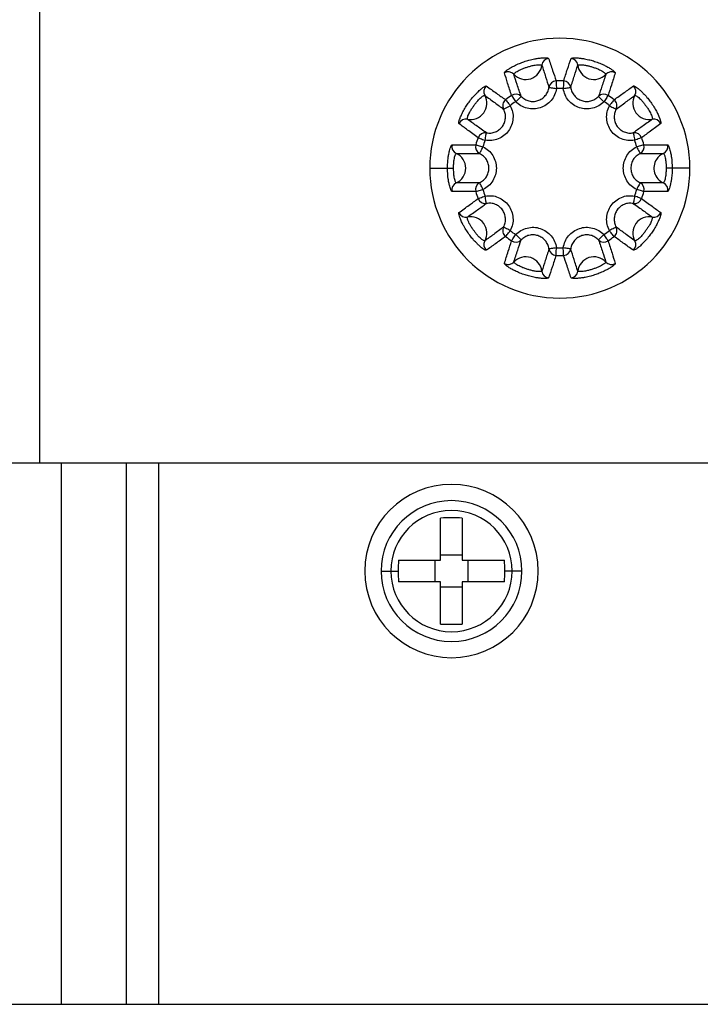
# Model space of a CAD drawing. Header units: millimetres. Extents: x -375 to 375, y -375 to 375.
# Tile 5 of 10: x -40 to -9, y -12 to 33. Entities that reach past the tile are written whole.
import ezdxf

# ---------------------------------------------------------------- set-up
doc = ezdxf.new("R2010")
doc.units = ezdxf.units.MM

msp = doc.modelspace()

# ---------------------------------------------------------------- linework, layer by layer
at = {"color": 7, "linetype": 'Continuous', "lineweight": 25}
for p, q in [((-39, 12.5), (-39, 47)), ((-13.216, 29.411), (-12.965, 29.168)), ((-17.597, 28.819), (-17.289, 28.984)), ((-21, 26.1), (-19.903, 26.1)), ((-9, 26.1), (-10.097, 26.1)), ((-16.784, 22.789), (-17.035, 23.032)), ((-67.5, 12.5), (67.5, 12.5)), ((-38, -12.5), (-38, 12.5)), ((-35, -12.5), (-35, 12.5)), ((-33.5, -12.5), (-33.5, 12.5)), ((-20.5, 8), (-20.5, 9.946)), ((-19.5, 9.946), (-19.5, 8)), ((-20.5, 8.25), (-19.5, 8.25)), ((-22.446, 8), (-20.5, 8)), ((-20.75, 7), (-20.75, 8)), ((-19.5, 8), (-17.554, 8)), ((-19.25, 8), (-19.25, 7)), ((-23.25, 7.5), (-22.457, 7.5)), ((-16.75, 7.5), (-17.543, 7.5)), ((-20.5, 7), (-22.446, 7)), ((-20.5, 5.054), (-20.5, 7)), ((-19.5, 7), (-19.5, 5.054)), ((-17.554, 7), (-19.5, 7)), ((-19.5, 6.75), (-20.5, 6.75)), ((-67.5, -12.5), (67.5, -12.5))]:
    msp.add_line(p, q, dxfattribs=at)
at = {"color": 7, "linetype": 'Continuous', "lineweight": 25, "flags": 128}
for points in [[(-15.171, 30.126), (-15.171, 30.114), (-15.17, 30.091), (-15.168, 30.057), (-15.167, 30.013), (-15.164, 29.962), (-15.162, 29.904), (-15.159, 29.842), (-15.157, 29.778)], [(-14.829, 30.126), (-14.829, 30.114), (-14.83, 30.091), (-14.832, 30.057), (-14.833, 30.013), (-14.836, 29.962), (-14.838, 29.904), (-14.841, 29.842), (-14.843, 29.778)], [(-15.503, 29.827), (-15.494, 29.826), (-15.473, 29.823), (-15.44, 29.818), (-15.397, 29.812), (-15.345, 29.805), (-15.286, 29.796), (-15.222, 29.787), (-15.157, 29.778)], [(-14.843, 29.778), (-14.778, 29.787), (-14.714, 29.796), (-14.655, 29.805), (-14.603, 29.812), (-14.56, 29.818), (-14.527, 29.823), (-14.506, 29.826), (-14.497, 29.827)], [(-17.505, 29.256), (-17.498, 29.247), (-17.483, 29.229), (-17.462, 29.202), (-17.435, 29.168), (-17.403, 29.128), (-17.367, 29.082), (-17.329, 29.034), (-17.289, 28.984)], [(-17.228, 29.458), (-17.221, 29.448), (-17.208, 29.429), (-17.189, 29.4), (-17.165, 29.364), (-17.137, 29.321), (-17.105, 29.273), (-17.071, 29.221), (-17.035, 29.168)], [(-17.035, 29.168), (-16.987, 29.214), (-16.941, 29.258), (-16.899, 29.3), (-16.861, 29.336), (-16.83, 29.366), (-16.806, 29.389), (-16.79, 29.404), (-16.784, 29.411)], [(-12.772, 29.458), (-12.779, 29.448), (-12.792, 29.429), (-12.811, 29.4), (-12.835, 29.364), (-12.863, 29.321), (-12.895, 29.273), (-12.929, 29.221), (-12.965, 29.168)], [(-12.495, 29.256), (-12.502, 29.247), (-12.517, 29.229), (-12.538, 29.202), (-12.565, 29.168), (-12.597, 29.128), (-12.633, 29.082), (-12.671, 29.034), (-12.711, 28.984)], [(-12.711, 28.984), (-12.653, 28.952), (-12.596, 28.922), (-12.544, 28.894), (-12.497, 28.87), (-12.459, 28.849), (-12.43, 28.834), (-12.411, 28.824), (-12.403, 28.819)], [(-18.45, 27.386), (-18.438, 27.451), (-18.427, 27.514), (-18.417, 27.573), (-18.408, 27.624), (-18.4, 27.667), (-18.394, 27.7), (-18.391, 27.721), (-18.389, 27.73)], [(-11.611, 27.73), (-11.609, 27.721), (-11.606, 27.7), (-11.6, 27.667), (-11.592, 27.624), (-11.583, 27.573), (-11.573, 27.514), (-11.562, 27.451), (-11.55, 27.386)], [(-18.776, 27.507), (-18.765, 27.503), (-18.743, 27.495), (-18.711, 27.483), (-18.67, 27.468), (-18.622, 27.45), (-18.568, 27.43), (-18.51, 27.408), (-18.45, 27.386)], [(-11.224, 27.507), (-11.235, 27.503), (-11.257, 27.495), (-11.289, 27.483), (-11.33, 27.468), (-11.378, 27.45), (-11.432, 27.43), (-11.49, 27.408), (-11.55, 27.386)], [(-18.882, 27.181), (-18.871, 27.178), (-18.848, 27.172), (-18.815, 27.163), (-18.773, 27.151), (-18.724, 27.137), (-18.668, 27.122), (-18.608, 27.105), (-18.546, 27.088)], [(-18.7, 26.773), (-18.696, 26.782), (-18.686, 26.801), (-18.672, 26.831), (-18.653, 26.87), (-18.63, 26.917), (-18.604, 26.97), (-18.576, 27.028), (-18.546, 27.088)], [(-11.118, 27.181), (-11.129, 27.178), (-11.152, 27.172), (-11.185, 27.163), (-11.227, 27.151), (-11.276, 27.137), (-11.332, 27.122), (-11.392, 27.105), (-11.454, 27.088)], [(-11.454, 27.088), (-11.424, 27.028), (-11.396, 26.97), (-11.37, 26.917), (-11.347, 26.87), (-11.328, 26.831), (-11.314, 26.801), (-11.304, 26.782), (-11.3, 26.773)], [(-18.882, 25.019), (-18.871, 25.022), (-18.848, 25.028), (-18.815, 25.037), (-18.773, 25.049), (-18.724, 25.063), (-18.668, 25.078), (-18.608, 25.095), (-18.546, 25.112)], [(-18.546, 25.112), (-18.576, 25.172), (-18.604, 25.23), (-18.63, 25.283), (-18.653, 25.33), (-18.672, 25.369), (-18.686, 25.399), (-18.696, 25.418), (-18.7, 25.427)], [(-11.3, 25.427), (-11.304, 25.418), (-11.314, 25.399), (-11.328, 25.369), (-11.347, 25.33), (-11.37, 25.283), (-11.396, 25.23), (-11.424, 25.172), (-11.454, 25.112)], [(-11.118, 25.019), (-11.129, 25.022), (-11.152, 25.028), (-11.185, 25.037), (-11.227, 25.049), (-11.276, 25.063), (-11.332, 25.078), (-11.392, 25.095), (-11.454, 25.112)], [(-18.776, 24.693), (-18.765, 24.697), (-18.743, 24.705), (-18.711, 24.717), (-18.67, 24.732), (-18.622, 24.75), (-18.568, 24.77), (-18.51, 24.792), (-18.45, 24.814)], [(-18.389, 24.47), (-18.391, 24.479), (-18.394, 24.5), (-18.4, 24.533), (-18.408, 24.576), (-18.417, 24.627), (-18.427, 24.686), (-18.438, 24.749), (-18.45, 24.814)], [(-11.55, 24.814), (-11.562, 24.749), (-11.573, 24.686), (-11.583, 24.627), (-11.592, 24.576), (-11.6, 24.533), (-11.606, 24.5), (-11.609, 24.479), (-11.611, 24.47)], [(-11.224, 24.693), (-11.235, 24.697), (-11.257, 24.705), (-11.289, 24.717), (-11.33, 24.732), (-11.378, 24.75), (-11.432, 24.77), (-11.49, 24.792), (-11.55, 24.814)], [(-17.289, 23.216), (-17.347, 23.248), (-17.404, 23.278), (-17.456, 23.306), (-17.503, 23.33), (-17.541, 23.351), (-17.57, 23.366), (-17.589, 23.376), (-17.597, 23.381)], [(-17.505, 22.944), (-17.498, 22.953), (-17.483, 22.971), (-17.462, 22.998), (-17.435, 23.032), (-17.403, 23.072), (-17.367, 23.118), (-17.329, 23.166), (-17.289, 23.216)], [(-12.403, 23.381), (-12.411, 23.376), (-12.43, 23.366), (-12.459, 23.351), (-12.497, 23.33), (-12.544, 23.306), (-12.596, 23.278), (-12.653, 23.248), (-12.711, 23.216)], [(-12.495, 22.944), (-12.502, 22.953), (-12.517, 22.971), (-12.538, 22.998), (-12.565, 23.032), (-12.597, 23.072), (-12.633, 23.118), (-12.671, 23.166), (-12.711, 23.216)], [(-17.228, 22.742), (-17.221, 22.752), (-17.208, 22.771), (-17.189, 22.8), (-17.165, 22.836), (-17.137, 22.879), (-17.105, 22.927), (-17.071, 22.979), (-17.035, 23.032)], [(-12.965, 23.032), (-13.013, 22.986), (-13.059, 22.942), (-13.101, 22.9), (-13.139, 22.864), (-13.17, 22.834), (-13.194, 22.811), (-13.21, 22.796), (-13.216, 22.789)], [(-12.772, 22.742), (-12.779, 22.752), (-12.792, 22.771), (-12.811, 22.8), (-12.835, 22.836), (-12.863, 22.879), (-12.895, 22.927), (-12.929, 22.979), (-12.965, 23.032)], [(-15.157, 22.422), (-15.222, 22.413), (-15.286, 22.404), (-15.345, 22.395), (-15.397, 22.388), (-15.44, 22.382), (-15.473, 22.377), (-15.494, 22.374), (-15.503, 22.373)], [(-15.171, 22.074), (-15.171, 22.086), (-15.17, 22.109), (-15.168, 22.143), (-15.167, 22.187), (-15.164, 22.238), (-15.162, 22.296), (-15.159, 22.358), (-15.157, 22.422)], [(-14.497, 22.373), (-14.506, 22.374), (-14.527, 22.377), (-14.56, 22.382), (-14.603, 22.388), (-14.655, 22.395), (-14.714, 22.404), (-14.778, 22.413), (-14.843, 22.422)], [(-14.829, 22.074), (-14.829, 22.086), (-14.83, 22.109), (-14.832, 22.143), (-14.833, 22.187), (-14.836, 22.238), (-14.838, 22.296), (-14.841, 22.358), (-14.843, 22.422)]]:
    msp.add_lwpolyline(points, dxfattribs=at)
at = {"color": 7, "linetype": 'Continuous', "lineweight": 25}
for centre, radius, start, end in [((0, 0), 375, 0, 180), ((0, 0), 374, 0, 180), ((0, 0), 372, 0, 180), ((0, 0), 369.25, 0, 180), ((0, 0), 112.6, 3.81915, 176.18085), ((0, 0), 94.392, 0, 180), ((0, 0), 93.404, 0, 180), ((0, 0), 93.25, 61.15352, 178.84043), ((0, 0), 71.5, 0, 180), ((0, 0), 70.499, 0, 180), ((0, 0), 69.308, 1.65359, 178.34641), ((0, 0), 66.31, 10.86571, 126.93926), ((-15, 26.1), 6, 0, 180), ((-15.48, 30.816), 0.35, 95.8525, 173.2878), ((-14.52, 30.816), 0.35, 6.7122, 84.1475), ((-17.383, 30.197), 0.35, 42.7122, 120.1475), ((-16.574, 30.944), 0.751, 222.7158, 353.2842), ((-13.426, 30.944), 0.751, 186.7158, 317.2842), ((-12.617, 30.197), 0.35, 59.8525, 137.2878), ((-15.156, 29.776), 0.35, 92.5061, 171.6618), ((-15, 26.1), 4.03, 87.5617, 92.4382), ((-14.844, 29.776), 0.35, 8.3388, 87.4932), ((-18.16, 29.633), 0.35, 131.8525, 209.2878), ((-15, 26.103), 3.679, 87.5593, 92.4391), ((-11.84, 29.633), 0.35, 330.7122, 48.1475), ((-19.121, 29.094), 0.751, 258.7158, 29.2842), ((-17.287, 28.982), 0.35, 128.5062, 207.6624), ((-15, 26.1), 4.03, 123.5619, 128.4381), ((-15.001, 26.101), 3.68, 123.5604, 128.4387), ((-17.034, 29.166), 0.35, 44.3369, 123.4937), ((-12.966, 29.166), 0.35, 56.5062, 135.6624), ((-15, 26.101), 3.681, 51.5611, 56.4384), ((-15, 26.1), 4.03, 51.5618, 56.4381), ((-12.713, 28.982), 0.35, 332.3377, 51.4937), ((-10.879, 29.094), 0.751, 150.7158, 281.2842), ((-19.337, 28.014), 0.35, 78.7122, 156.1475), ((-10.663, 28.014), 0.35, 23.8525, 101.2878), ((-18.448, 27.384), 0.35, 80.3377, 159.4937), ((-11.552, 27.384), 0.35, 20.5062, 99.6622), ((-15, 26.1), 4.03, 159.5618, 164.4381), ((-15, 26.1), 3.682, 159.5621, 164.438), ((-14.999, 26.101), 3.68, 15.5603, 20.4387), ((-15, 26.1), 4.03, 15.5618, 20.4381), ((-19.633, 27.101), 0.35, 167.8525, 245.2878), ((-18.544, 27.087), 0.35, 164.5062, 243.6628), ((-11.456, 27.087), 0.35, 296.3369, 15.4935), ((-10.367, 27.101), 0.35, 294.7122, 12.1475), ((-20.094, 26.1), 0.751, 294.7158, 65.2842), ((-9.906, 26.1), 0.751, 147.3923, 245.2779), ((-9.908, 26.102), 0.748, 114.6359, 147.4419), ((-15, 26.1), 6, 180, 0), ((-19.633, 25.099), 0.35, 114.7122, 192.1475), ((-18.544, 25.113), 0.35, 116.337, 195.4934), ((-15, 26.1), 4.03, 195.5618, 200.4381), ((-15.001, 26.099), 3.68, 195.5603, 200.4387), ((-15.001, 26.1), 3.682, 339.5625, 344.4379), ((-11.456, 25.113), 0.35, 344.5062, 63.6629), ((-15, 26.1), 4.03, 339.5618, 344.4381), ((-10.367, 25.099), 0.35, 347.8525, 65.2878), ((-18.448, 24.816), 0.35, 200.5062, 279.6622), ((-11.552, 24.816), 0.35, 260.3377, 339.4937), ((-19.337, 24.186), 0.35, 203.8525, 281.2878), ((-19.121, 23.106), 0.751, 330.7158, 101.2842), ((-10.879, 23.106), 0.751, 78.7158, 209.2842), ((-10.663, 24.186), 0.35, 258.7122, 336.1475), ((-17.287, 23.218), 0.35, 152.3377, 231.4937), ((-15, 26.099), 3.681, 231.5612, 236.4384), ((-14.999, 26.099), 3.68, 303.5604, 308.4387), ((-12.713, 23.218), 0.35, 308.5062, 27.6622), ((-18.16, 22.567), 0.35, 150.7122, 228.1475), ((-15, 26.1), 4.03, 231.5618, 236.4381), ((-17.034, 23.034), 0.35, 236.5062, 315.6625), ((-12.966, 23.034), 0.35, 224.3368, 303.4937), ((-15, 26.1), 4.03, 303.5618, 308.4381), ((-11.84, 22.567), 0.35, 311.8525, 29.2878), ((-15.156, 22.424), 0.35, 188.3383, 267.4932), ((-15, 26.098), 3.679, 267.5598, 272.4389), ((-14.844, 22.424), 0.35, 272.5062, 351.6621), ((-16.574, 21.256), 0.751, 6.7158, 137.2842), ((-15, 26.1), 4.03, 267.5618, 272.4382), ((-13.426, 21.256), 0.751, 42.7158, 173.2842), ((-17.383, 22.003), 0.35, 239.8525, 317.2878), ((-12.617, 22.003), 0.35, 222.7122, 300.1475), ((-15.48, 21.384), 0.35, 186.7122, 264.1475), ((-14.52, 21.384), 0.35, 275.8525, 353.2878), ((-20, 7.5), 4, 0, 180), ((-20, 7.5), 3.25, 0, 180), ((-20, 7.5), 2.798, 0, 180), ((-20, -1.755), 11.712, 87.5533, 92.4467), ((-10.75, 7.5), 11.707, 177.5529, 180.0007), ((-29.25, 7.5), 11.707, 359.9993, 2.4471), ((-20, 7.5), 4, 180, 0), ((-20, 7.5), 3.25, 180, 0), ((-20, 7.5), 2.798, 180, 0), ((-10.75, 7.5), 11.707, 179.9993, 182.4471), ((-29.25, 7.5), 11.707, 357.5529, 0.0007), ((-20, 16.755), 11.712, 267.5533, 272.4467), ((0, 0), 375, 180, 0), ((0, 0), 374, 180, 0), ((0, 0), 372, 180, 0), ((0, 0), 369.25, 180, 0), ((0, 0), 94.392, 180, 0), ((0, 0), 93.404, 180, 0), ((0, 0), 71.5, 180, 0), ((0, 0), 70.499, 180, 0), ((0, 0), 93.25, 181.07476, 298.84033), ((0, 0), 69.308, 181.65359, 264.90923), ((0, 0), 112.6, 183.81915, 356.18085), ((0, 0), 66.31, 190.86571, 349.13429)]:
    msp.add_arc(centre, radius, start, end, dxfattribs=at)
for points, knots in [([(-17.559, 30.5), (-17.556, 30.512), (-17.549, 30.534), (-17.476, 30.597), (-17.374, 30.671), (-17.246, 30.749), (-17.075, 30.841), (-16.88, 30.93), (-16.651, 31.016), (-16.415, 31.088), (-16.193, 31.14), (-15.985, 31.174), (-15.817, 31.191), (-15.67, 31.195), (-15.55, 31.188), (-15.528, 31.173), (-15.516, 31.164)], [0, 0, 0, 0, 0.0813999, 0.1492827, 0.2065914, 0.277166, 0.3332039, 0.4138459, 0.4831842, 0.5566932, 0.6388446, 0.6961958, 0.7705885, 0.8325789, 0.9078742, 1, 1, 1, 1]), ([(-15.516, 31.164), (-15.455, 30.981), (-15.341, 30.637), (-15.226, 30.289), (-15.171, 30.126)], [0, 0, 0, 0, 0.531928, 1, 1, 1, 1]), ([(-14.829, 30.126), (-14.768, 30.308), (-14.652, 30.656), (-14.538, 31), (-14.484, 31.164)], [0, 0, 0, 0, 0.523564, 1, 1, 1, 1]), ([(-14.484, 31.164), (-14.474, 31.172), (-14.456, 31.185), (-14.36, 31.194), (-14.234, 31.193), (-14.085, 31.182), (-13.893, 31.155), (-13.682, 31.113), (-13.446, 31.048), (-13.212, 30.967), (-13.002, 30.878), (-12.814, 30.784), (-12.669, 30.699), (-12.547, 30.615), (-12.455, 30.539), (-12.446, 30.514), (-12.441, 30.5)], [0, 0, 0, 0, 0.081318, 0.149145, 0.206415, 0.276956, 0.332979, 0.413615, 0.483082, 0.556959, 0.639087, 0.696427, 0.770785, 0.832733, 0.907962, 1, 1, 1, 1]), ([(-17.228, 29.458), (-17.288, 29.647), (-17.399, 29.996), (-17.509, 30.341), (-17.559, 30.5)], [0, 0, 0, 0, 0.539902, 1, 1, 1, 1]), ([(-17.126, 30.435), (-17.124, 30.442), (-17.12, 30.456), (-17.075, 30.496), (-17.012, 30.542), (-16.932, 30.591), (-16.824, 30.648), (-16.698, 30.702), (-16.547, 30.753), (-16.394, 30.803), (-16.251, 30.84), (-16.12, 30.864), (-16.015, 30.875), (-15.923, 30.877), (-15.849, 30.872), (-15.836, 30.862), (-15.828, 30.857)], [0, 0, 0, 0, 0.083201, 0.151965, 0.209362, 0.279163, 0.334051, 0.413093, 0.482799, 0.557566, 0.638628, 0.694697, 0.767953, 0.829784, 0.905872, 1, 1, 1, 1]), ([(-15.828, 30.857), (-15.77, 30.675), (-15.662, 30.333), (-15.553, 29.988), (-15.503, 29.827)], [0, 0, 0, 0, 0.5319319, 1, 1, 1, 1]), ([(-14.497, 29.827), (-14.44, 30.007), (-14.332, 30.352), (-14.224, 30.694), (-14.172, 30.857)], [0, 0, 0, 0, 0.52356, 1, 1, 1, 1]), ([(-14.172, 30.857), (-14.166, 30.862), (-14.155, 30.871), (-14.095, 30.877), (-14.017, 30.876), (-13.924, 30.869), (-13.803, 30.851), (-13.669, 30.821), (-13.517, 30.774), (-13.363, 30.724), (-13.225, 30.67), (-13.106, 30.612), (-13.015, 30.56), (-12.939, 30.508), (-12.882, 30.46), (-12.877, 30.444), (-12.874, 30.435)], [0, 0, 0, 0, 0.083117, 0.151826, 0.209186, 0.278957, 0.333831, 0.412864, 0.482695, 0.557833, 0.638865, 0.694923, 0.768148, 0.829939, 0.905961, 1, 1, 1, 1]), ([(-12.441, 30.5), (-12.5, 30.313), (-12.61, 29.968), (-12.721, 29.618), (-12.772, 29.458)], [0, 0, 0, 0, 0.541766, 1, 1, 1, 1]), ([(-16.784, 29.411), (-16.846, 29.595), (-16.961, 29.938), (-17.074, 30.278), (-17.126, 30.435)], [0, 0, 0, 0, 0.5398978, 1, 1, 1, 1]), ([(-12.874, 30.435), (-12.935, 30.25), (-13.048, 29.91), (-13.164, 29.568), (-13.216, 29.411)], [0, 0, 0, 0, 0.54177, 1, 1, 1, 1]), ([(-19.657, 28.155), (-19.661, 28.167), (-19.668, 28.189), (-19.647, 28.283), (-19.607, 28.403), (-19.55, 28.542), (-19.465, 28.717), (-19.359, 28.904), (-19.225, 29.107), (-19.077, 29.304), (-18.928, 29.475), (-18.78, 29.625), (-18.654, 29.738), (-18.537, 29.828), (-18.436, 29.892), (-18.409, 29.893), (-18.394, 29.894)], [0, 0, 0, 0, 0.081489, 0.1494331, 0.206784, 0.277395, 0.3334488, 0.4140975, 0.4832663, 0.5564003, 0.6385793, 0.6959417, 0.7703713, 0.8324084, 0.9077762, 1, 1, 1, 1]), ([(-18.394, 29.894), (-18.238, 29.782), (-17.944, 29.571), (-17.646, 29.357), (-17.505, 29.256)], [0, 0, 0, 0, 0.528725, 1, 1, 1, 1]), ([(-15.157, 29.778), (-15.179, 29.678), (-15.224, 29.477), (-15.393, 29.214), (-15.622, 29.007), (-15.9, 28.871), (-16.205, 28.817), (-16.512, 28.851), (-16.803, 28.964), (-16.958, 29.1), (-17.035, 29.168)], [0, 0, 0, 0, 0.1253, 0.250475, 0.37528, 0.499933, 0.624576, 0.749378, 0.874507, 1, 1, 1, 1]), ([(-16.784, 29.411), (-16.731, 29.364), (-16.625, 29.271), (-16.427, 29.193), (-16.218, 29.17), (-16.01, 29.207), (-15.82, 29.299), (-15.664, 29.441), (-15.549, 29.62), (-15.518, 29.758), (-15.503, 29.827)], [0, 0, 0, 0, 0.125945, 0.251013, 0.375425, 0.499647, 0.623955, 0.748639, 0.873968, 1, 1, 1, 1]), ([(-12.965, 29.168), (-13.042, 29.1), (-13.197, 28.964), (-13.488, 28.851), (-13.795, 28.817), (-14.1, 28.871), (-14.378, 29.007), (-14.607, 29.214), (-14.776, 29.477), (-14.821, 29.678), (-14.843, 29.778)], [0, 0, 0, 0, 0.125484, 0.250606, 0.375389, 0.500025, 0.624673, 0.749478, 0.874629, 1, 1, 1, 1]), ([(-14.497, 29.827), (-14.482, 29.758), (-14.451, 29.62), (-14.336, 29.441), (-14.18, 29.299), (-13.99, 29.207), (-13.782, 29.17), (-13.573, 29.193), (-13.375, 29.271), (-13.269, 29.364), (-13.216, 29.411)], [0, 0, 0, 0, 0.126029, 0.251347, 0.376026, 0.500326, 0.624615, 0.749124, 0.87415, 1, 1, 1, 1]), ([(-12.495, 29.256), (-12.339, 29.368), (-12.041, 29.582), (-11.746, 29.793), (-11.606, 29.894)], [0, 0, 0, 0, 0.522953, 1, 1, 1, 1]), ([(-11.606, 29.894), (-11.594, 29.894), (-11.571, 29.894), (-11.488, 29.845), (-11.387, 29.771), (-11.273, 29.674), (-11.133, 29.539), (-10.988, 29.381), (-10.835, 29.19), (-10.693, 28.986), (-10.575, 28.791), (-10.479, 28.604), (-10.411, 28.45), (-10.361, 28.311), (-10.331, 28.195), (-10.339, 28.17), (-10.343, 28.155)], [0, 0, 0, 0, 0.0812865, 0.1490909, 0.2063456, 0.2768737, 0.3328907, 0.4135247, 0.4830369, 0.5570621, 0.6391819, 0.6965181, 0.7708634, 0.8327941, 0.9079975, 1, 1, 1, 1]), ([(-19.268, 28.357), (-19.271, 28.365), (-19.276, 28.378), (-19.263, 28.437), (-19.239, 28.511), (-19.203, 28.598), (-19.148, 28.707), (-19.078, 28.826), (-18.987, 28.955), (-18.892, 29.085), (-18.799, 29.199), (-18.707, 29.295), (-18.628, 29.366), (-18.555, 29.422), (-18.492, 29.462), (-18.475, 29.462), (-18.466, 29.462)], [0, 0, 0, 0, 0.083291, 0.152116, 0.209554, 0.279388, 0.33429, 0.413342, 0.482883, 0.557272, 0.638369, 0.694448, 0.767737, 0.829613, 0.905772, 1, 1, 1, 1]), ([(-18.466, 29.462), (-18.313, 29.349), (-18.024, 29.136), (-17.734, 28.921), (-17.597, 28.819)], [0, 0, 0, 0, 0.528729, 1, 1, 1, 1]), ([(-12.403, 28.819), (-12.251, 28.932), (-11.961, 29.147), (-11.672, 29.36), (-11.534, 29.462)], [0, 0, 0, 0, 0.522949, 1, 1, 1, 1]), ([(-11.534, 29.462), (-11.526, 29.462), (-11.512, 29.463), (-11.46, 29.432), (-11.397, 29.386), (-11.326, 29.326), (-11.239, 29.24), (-11.148, 29.137), (-11.053, 29.009), (-10.958, 28.878), (-10.878, 28.754), (-10.815, 28.637), (-10.772, 28.541), (-10.742, 28.454), (-10.724, 28.382), (-10.729, 28.366), (-10.732, 28.357)], [0, 0, 0, 0, 0.083085, 0.151771, 0.209117, 0.278876, 0.333745, 0.412775, 0.482648, 0.557936, 0.638958, 0.695012, 0.768225, 0.83, 0.905998, 1, 1, 1, 1]), ([(-17.289, 28.984), (-17.248, 28.889), (-17.166, 28.7), (-17.149, 28.388), (-17.212, 28.086), (-17.357, 27.813), (-17.572, 27.59), (-17.84, 27.436), (-18.142, 27.357), (-18.347, 27.376), (-18.45, 27.386)], [0, 0, 0, 0, 0.125467, 0.250583, 0.375372, 0.499997, 0.624626, 0.749418, 0.874535, 1, 1, 1, 1]), ([(-18.389, 27.73), (-18.319, 27.723), (-18.178, 27.71), (-17.972, 27.764), (-17.789, 27.869), (-17.643, 28.021), (-17.544, 28.206), (-17.501, 28.412), (-17.513, 28.625), (-17.569, 28.755), (-17.597, 28.819)], [0, 0, 0, 0, 0.126089, 0.251462, 0.376127, 0.500307, 0.624366, 0.748802, 0.873999, 1, 1, 1, 1]), ([(-11.55, 27.386), (-11.653, 27.376), (-11.858, 27.357), (-12.16, 27.436), (-12.428, 27.59), (-12.643, 27.813), (-12.788, 28.086), (-12.851, 28.388), (-12.834, 28.7), (-12.752, 28.889), (-12.711, 28.984)], [0, 0, 0, 0, 0.125467, 0.250583, 0.375372, 0.499997, 0.624626, 0.749418, 0.874535, 1, 1, 1, 1]), ([(-12.403, 28.819), (-12.431, 28.755), (-12.487, 28.625), (-12.499, 28.412), (-12.456, 28.206), (-12.357, 28.02), (-12.211, 27.868), (-12.028, 27.764), (-11.821, 27.71), (-11.681, 27.723), (-11.611, 27.73)], [0, 0, 0, 0, 0.126089, 0.251462, 0.376127, 0.500307, 0.624366, 0.748802, 0.873999, 1, 1, 1, 1]), ([(-18.389, 27.73), (-18.548, 27.843), (-18.842, 28.052), (-19.134, 28.261), (-19.268, 28.357)], [0, 0, 0, 0, 0.541092, 1, 1, 1, 1]), ([(-10.732, 28.357), (-10.89, 28.244), (-11.182, 28.035), (-11.476, 27.826), (-11.611, 27.73)], [0, 0, 0, 0, 0.542685, 1, 1, 1, 1]), ([(-18.776, 27.507), (-18.936, 27.625), (-19.231, 27.842), (-19.523, 28.057), (-19.657, 28.155)], [0, 0, 0, 0, 0.541096, 1, 1, 1, 1]), ([(-10.343, 28.155), (-10.502, 28.039), (-10.794, 27.824), (-11.089, 27.607), (-11.224, 27.507)], [0, 0, 0, 0, 0.542681, 1, 1, 1, 1]), ([(-20.184, 26.1), (-20.183, 26.16), (-20.181, 26.308), (-20.162, 26.514), (-20.132, 26.722), (-20.096, 26.889), (-20.054, 27.034), (-20.009, 27.148), (-19.988, 27.165), (-19.976, 27.174)], [0, 0, 0, 0, 0.109472, 0.270926, 0.385887, 0.535448, 0.660418, 0.812661, 1, 1, 1, 1]), ([(-19.976, 27.174), (-19.785, 27.175), (-19.422, 27.177), (-19.055, 27.18), (-18.882, 27.181)], [0, 0, 0, 0, 0.527106, 1, 1, 1, 1]), ([(-18.546, 27.088), (-18.458, 27.035), (-18.281, 26.93), (-18.083, 26.688), (-17.957, 26.407), (-17.914, 26.1), (-17.957, 25.794), (-18.083, 25.512), (-18.281, 25.27), (-18.458, 25.165), (-18.546, 25.112)], [0, 0, 0, 0, 0.125427, 0.25052, 0.375322, 0.499968, 0.624613, 0.749415, 0.874529, 1, 1, 1, 1]), ([(-11.454, 25.112), (-11.542, 25.165), (-11.719, 25.27), (-11.917, 25.512), (-12.043, 25.794), (-12.086, 26.1), (-12.043, 26.406), (-11.917, 26.688), (-11.719, 26.93), (-11.542, 27.035), (-11.454, 27.088)], [0, 0, 0, 0, 0.125452, 0.25056, 0.375355, 0.499993, 0.62463, 0.749424, 0.874528, 1, 1, 1, 1]), ([(-11.118, 27.181), (-10.925, 27.18), (-10.558, 27.177), (-10.196, 27.175), (-10.024, 27.174)], [0, 0, 0, 0, 0.527212, 1, 1, 1, 1]), ([(-10.024, 27.174), (-10.014, 27.167), (-9.994, 27.152), (-9.954, 27.055), (-9.914, 26.928), (-9.879, 26.775), (-9.832, 26.507), (-9.823, 26.272), (-9.816, 26.1)], [0, 0, 0, 0, 0.1708803, 0.3121829, 0.4305929, 0.5750268, 0.6885851, 1, 1, 1, 1]), ([(-19.903, 26.1), (-19.903, 26.14), (-19.903, 26.236), (-19.895, 26.369), (-19.878, 26.501), (-19.856, 26.606), (-19.83, 26.696), (-19.801, 26.766), (-19.787, 26.777), (-19.78, 26.782)], [0, 0, 0, 0, 0.111215, 0.270652, 0.383031, 0.530232, 0.654816, 0.808612, 1, 1, 1, 1]), ([(-19.78, 26.782), (-19.591, 26.781), (-19.232, 26.779), (-18.871, 26.775), (-18.7, 26.773)], [0, 0, 0, 0, 0.52711, 1, 1, 1, 1]), ([(-18.7, 25.427), (-18.639, 25.462), (-18.518, 25.534), (-18.383, 25.699), (-18.296, 25.891), (-18.267, 26.1), (-18.296, 26.309), (-18.383, 26.501), (-18.518, 26.666), (-18.639, 26.738), (-18.7, 26.773)], [0, 0, 0, 0, 0.125745, 0.250968, 0.375648, 0.499945, 0.624243, 0.74892, 0.8742, 1, 1, 1, 1]), ([(-11.3, 26.773), (-11.361, 26.738), (-11.482, 26.666), (-11.617, 26.501), (-11.704, 26.309), (-11.733, 26.1), (-11.704, 25.891), (-11.617, 25.699), (-11.482, 25.534), (-11.361, 25.462), (-11.3, 25.427)], [0, 0, 0, 0, 0.125762, 0.250972, 0.375668, 0.499986, 0.624305, 0.749003, 0.874241, 1, 1, 1, 1]), ([(-11.3, 26.773), (-11.11, 26.775), (-10.749, 26.779), (-10.39, 26.781), (-10.22, 26.782)], [0, 0, 0, 0, 0.527208, 1, 1, 1, 1]), ([(-10.22, 26.782), (-10.213, 26.778), (-10.201, 26.769), (-10.175, 26.709), (-10.15, 26.63), (-10.129, 26.534), (-10.101, 26.364), (-10.099, 26.212), (-10.097, 26.1)], [0, 0, 0, 0, 0.174667, 0.317716, 0.436158, 0.578801, 0.689948, 1, 1, 1, 1]), ([(-19.976, 25.026), (-19.986, 25.033), (-20.006, 25.048), (-20.046, 25.145), (-20.086, 25.272), (-20.121, 25.425), (-20.168, 25.693), (-20.177, 25.928), (-20.184, 26.1)], [0, 0, 0, 0, 0.17088, 0.312183, 0.430593, 0.575027, 0.688585, 1, 1, 1, 1]), ([(-19.78, 25.418), (-19.787, 25.422), (-19.799, 25.431), (-19.825, 25.491), (-19.85, 25.57), (-19.871, 25.666), (-19.899, 25.836), (-19.901, 25.988), (-19.903, 26.1)], [0, 0, 0, 0, 0.174667, 0.317716, 0.436158, 0.578801, 0.689948, 1, 1, 1, 1]), ([(-10.097, 26.1), (-10.097, 26.06), (-10.097, 25.964), (-10.105, 25.831), (-10.122, 25.699), (-10.144, 25.594), (-10.17, 25.504), (-10.199, 25.434), (-10.213, 25.423), (-10.22, 25.418)], [0, 0, 0, 0, 0.111215, 0.270652, 0.383031, 0.530232, 0.654816, 0.808612, 1, 1, 1, 1]), ([(-9.816, 26.1), (-9.817, 26.04), (-9.819, 25.892), (-9.838, 25.686), (-9.868, 25.478), (-9.904, 25.311), (-9.946, 25.166), (-9.991, 25.052), (-10.012, 25.035), (-10.024, 25.026)], [0, 0, 0, 0, 0.109472, 0.270926, 0.385887, 0.535448, 0.660418, 0.812661, 1, 1, 1, 1]), ([(-18.882, 25.019), (-19.075, 25.02), (-19.442, 25.023), (-19.804, 25.025), (-19.976, 25.026)], [0, 0, 0, 0, 0.527213, 1, 1, 1, 1]), ([(-18.7, 25.427), (-18.89, 25.425), (-19.251, 25.421), (-19.61, 25.419), (-19.78, 25.418)], [0, 0, 0, 0, 0.527209, 1, 1, 1, 1]), ([(-10.22, 25.418), (-10.409, 25.419), (-10.768, 25.421), (-11.129, 25.425), (-11.3, 25.427)], [0, 0, 0, 0, 0.52711, 1, 1, 1, 1]), ([(-10.024, 25.026), (-10.215, 25.025), (-10.578, 25.023), (-10.945, 25.02), (-11.118, 25.019)], [0, 0, 0, 0, 0.527106, 1, 1, 1, 1]), ([(-19.657, 24.045), (-19.498, 24.161), (-19.206, 24.376), (-18.911, 24.593), (-18.776, 24.693)], [0, 0, 0, 0, 0.542681, 1, 1, 1, 1]), ([(-18.45, 24.814), (-18.347, 24.824), (-18.142, 24.843), (-17.84, 24.764), (-17.572, 24.61), (-17.357, 24.387), (-17.212, 24.114), (-17.149, 23.812), (-17.166, 23.5), (-17.248, 23.311), (-17.289, 23.216)], [0, 0, 0, 0, 0.125467, 0.250583, 0.375372, 0.499997, 0.624626, 0.749418, 0.874535, 1, 1, 1, 1]), ([(-12.711, 23.216), (-12.752, 23.311), (-12.834, 23.5), (-12.851, 23.812), (-12.788, 24.114), (-12.643, 24.387), (-12.428, 24.61), (-12.16, 24.764), (-11.858, 24.843), (-11.653, 24.824), (-11.55, 24.814)], [0, 0, 0, 0, 0.125467, 0.250583, 0.375372, 0.499997, 0.624626, 0.749418, 0.874535, 1, 1, 1, 1]), ([(-11.224, 24.693), (-11.064, 24.575), (-10.769, 24.358), (-10.477, 24.143), (-10.343, 24.045)], [0, 0, 0, 0, 0.541096, 1, 1, 1, 1]), ([(-19.268, 23.843), (-19.11, 23.956), (-18.818, 24.165), (-18.524, 24.374), (-18.389, 24.47)], [0, 0, 0, 0, 0.542685, 1, 1, 1, 1]), ([(-17.597, 23.381), (-17.569, 23.445), (-17.513, 23.575), (-17.501, 23.788), (-17.544, 23.994), (-17.643, 24.18), (-17.789, 24.332), (-17.972, 24.436), (-18.179, 24.49), (-18.319, 24.477), (-18.389, 24.47)], [0, 0, 0, 0, 0.1260892, 0.2514616, 0.3761268, 0.5003067, 0.6243658, 0.7488017, 0.8739985, 1, 1, 1, 1]), ([(-11.611, 24.47), (-11.681, 24.477), (-11.822, 24.49), (-12.028, 24.436), (-12.211, 24.331), (-12.357, 24.179), (-12.456, 23.994), (-12.499, 23.788), (-12.487, 23.575), (-12.431, 23.445), (-12.403, 23.381)], [0, 0, 0, 0, 0.126089, 0.251462, 0.376127, 0.500307, 0.624366, 0.748802, 0.873999, 1, 1, 1, 1]), ([(-11.611, 24.47), (-11.452, 24.357), (-11.158, 24.148), (-10.866, 23.939), (-10.732, 23.843)], [0, 0, 0, 0, 0.541092, 1, 1, 1, 1]), ([(-18.394, 22.306), (-18.406, 22.306), (-18.429, 22.306), (-18.512, 22.355), (-18.613, 22.429), (-18.727, 22.526), (-18.867, 22.661), (-19.012, 22.819), (-19.165, 23.01), (-19.307, 23.214), (-19.425, 23.409), (-19.521, 23.596), (-19.589, 23.75), (-19.639, 23.889), (-19.669, 24.005), (-19.661, 24.03), (-19.657, 24.045)], [0, 0, 0, 0, 0.081286, 0.149091, 0.206346, 0.276874, 0.332891, 0.413525, 0.483037, 0.557062, 0.639182, 0.696518, 0.770863, 0.832794, 0.907998, 1, 1, 1, 1]), ([(-18.466, 22.738), (-18.474, 22.738), (-18.488, 22.737), (-18.54, 22.768), (-18.603, 22.814), (-18.674, 22.874), (-18.761, 22.96), (-18.852, 23.063), (-18.947, 23.191), (-19.042, 23.322), (-19.122, 23.446), (-19.185, 23.563), (-19.228, 23.659), (-19.258, 23.746), (-19.276, 23.818), (-19.271, 23.834), (-19.268, 23.843)], [0, 0, 0, 0, 0.083085, 0.151771, 0.209117, 0.278876, 0.333745, 0.412775, 0.482648, 0.557936, 0.638958, 0.695012, 0.768225, 0.83, 0.905998, 1, 1, 1, 1]), ([(-10.343, 24.045), (-10.339, 24.033), (-10.332, 24.011), (-10.353, 23.917), (-10.393, 23.797), (-10.45, 23.658), (-10.535, 23.483), (-10.641, 23.296), (-10.775, 23.093), (-10.923, 22.896), (-11.072, 22.725), (-11.22, 22.575), (-11.346, 22.462), (-11.463, 22.372), (-11.564, 22.308), (-11.591, 22.307), (-11.606, 22.306)], [0, 0, 0, 0, 0.081489, 0.149433, 0.206784, 0.277395, 0.333449, 0.414097, 0.483266, 0.5564, 0.638579, 0.695942, 0.770371, 0.832408, 0.907776, 1, 1, 1, 1]), ([(-10.732, 23.843), (-10.729, 23.835), (-10.724, 23.822), (-10.737, 23.763), (-10.761, 23.689), (-10.797, 23.602), (-10.852, 23.493), (-10.922, 23.374), (-11.013, 23.245), (-11.108, 23.115), (-11.201, 23.001), (-11.293, 22.905), (-11.372, 22.834), (-11.445, 22.778), (-11.508, 22.738), (-11.525, 22.738), (-11.534, 22.738)], [0, 0, 0, 0, 0.083291, 0.152116, 0.209554, 0.279388, 0.33429, 0.413342, 0.482883, 0.557272, 0.638369, 0.694448, 0.767737, 0.829613, 0.905772, 1, 1, 1, 1]), ([(-17.597, 23.381), (-17.749, 23.268), (-18.039, 23.053), (-18.328, 22.84), (-18.466, 22.738)], [0, 0, 0, 0, 0.522949, 1, 1, 1, 1]), ([(-17.035, 23.032), (-16.958, 23.1), (-16.803, 23.236), (-16.512, 23.349), (-16.205, 23.383), (-15.9, 23.329), (-15.622, 23.193), (-15.393, 22.986), (-15.224, 22.723), (-15.179, 22.522), (-15.157, 22.422)], [0, 0, 0, 0, 0.125478, 0.250595, 0.375387, 0.500024, 0.624666, 0.749467, 0.8746, 1, 1, 1, 1]), ([(-14.843, 22.422), (-14.821, 22.522), (-14.776, 22.723), (-14.607, 22.986), (-14.378, 23.193), (-14.1, 23.329), (-13.795, 23.383), (-13.488, 23.349), (-13.197, 23.236), (-13.042, 23.1), (-12.965, 23.032)], [0, 0, 0, 0, 0.12536, 0.2505153, 0.3753237, 0.4999765, 0.624615, 0.7493839, 0.8745057, 1, 1, 1, 1]), ([(-11.534, 22.738), (-11.687, 22.851), (-11.976, 23.064), (-12.266, 23.279), (-12.403, 23.381)], [0, 0, 0, 0, 0.528729, 1, 1, 1, 1]), ([(-17.505, 22.944), (-17.661, 22.832), (-17.959, 22.618), (-18.254, 22.407), (-18.394, 22.306)], [0, 0, 0, 0, 0.522953, 1, 1, 1, 1]), ([(-17.559, 21.7), (-17.5, 21.887), (-17.39, 22.232), (-17.279, 22.582), (-17.228, 22.742)], [0, 0, 0, 0, 0.541766, 1, 1, 1, 1]), ([(-17.126, 21.765), (-17.065, 21.95), (-16.952, 22.29), (-16.836, 22.632), (-16.784, 22.789)], [0, 0, 0, 0, 0.54177, 1, 1, 1, 1]), ([(-15.503, 22.373), (-15.518, 22.442), (-15.549, 22.58), (-15.664, 22.759), (-15.82, 22.901), (-16.01, 22.993), (-16.218, 23.03), (-16.427, 23.007), (-16.625, 22.929), (-16.731, 22.836), (-16.784, 22.789)], [0, 0, 0, 0, 0.126011, 0.251331, 0.376004, 0.500301, 0.624595, 0.749144, 0.874177, 1, 1, 1, 1]), ([(-13.216, 22.789), (-13.269, 22.836), (-13.375, 22.929), (-13.573, 23.007), (-13.782, 23.03), (-13.99, 22.993), (-14.18, 22.901), (-14.336, 22.759), (-14.451, 22.58), (-14.482, 22.442), (-14.497, 22.373)], [0, 0, 0, 0, 0.125881, 0.250903, 0.37539, 0.499674, 0.623976, 0.748655, 0.873981, 1, 1, 1, 1]), ([(-13.216, 22.789), (-13.154, 22.605), (-13.039, 22.262), (-12.926, 21.922), (-12.874, 21.765)], [0, 0, 0, 0, 0.539898, 1, 1, 1, 1]), ([(-12.772, 22.742), (-12.712, 22.553), (-12.601, 22.204), (-12.491, 21.859), (-12.441, 21.7)], [0, 0, 0, 0, 0.539902, 1, 1, 1, 1]), ([(-11.606, 22.306), (-11.762, 22.418), (-12.056, 22.629), (-12.354, 22.843), (-12.495, 22.944)], [0, 0, 0, 0, 0.528725, 1, 1, 1, 1]), ([(-15.503, 22.373), (-15.56, 22.193), (-15.668, 21.848), (-15.776, 21.506), (-15.828, 21.343)], [0, 0, 0, 0, 0.523561, 1, 1, 1, 1]), ([(-14.172, 21.343), (-14.23, 21.525), (-14.338, 21.867), (-14.447, 22.212), (-14.497, 22.373)], [0, 0, 0, 0, 0.531932, 1, 1, 1, 1]), ([(-15.171, 22.074), (-15.232, 21.892), (-15.348, 21.544), (-15.462, 21.2), (-15.516, 21.036)], [0, 0, 0, 0, 0.5235649, 1, 1, 1, 1]), ([(-14.484, 21.036), (-14.545, 21.219), (-14.659, 21.563), (-14.774, 21.911), (-14.829, 22.074)], [0, 0, 0, 0, 0.531928, 1, 1, 1, 1]), ([(-15.516, 21.036), (-15.526, 21.028), (-15.544, 21.015), (-15.64, 21.006), (-15.766, 21.007), (-15.915, 21.018), (-16.107, 21.045), (-16.318, 21.087), (-16.554, 21.152), (-16.788, 21.233), (-16.998, 21.322), (-17.186, 21.416), (-17.331, 21.501), (-17.453, 21.585), (-17.545, 21.661), (-17.554, 21.686), (-17.559, 21.7)], [0, 0, 0, 0, 0.081318, 0.149145, 0.206415, 0.276956, 0.332979, 0.413615, 0.483082, 0.556959, 0.639087, 0.696427, 0.770785, 0.832733, 0.907962, 1, 1, 1, 1]), ([(-15.828, 21.343), (-15.834, 21.338), (-15.845, 21.329), (-15.905, 21.323), (-15.983, 21.324), (-16.076, 21.331), (-16.197, 21.349), (-16.331, 21.379), (-16.483, 21.426), (-16.637, 21.476), (-16.775, 21.53), (-16.894, 21.588), (-16.985, 21.64), (-17.061, 21.692), (-17.118, 21.74), (-17.123, 21.756), (-17.126, 21.765)], [0, 0, 0, 0, 0.083117, 0.151826, 0.209186, 0.278957, 0.333831, 0.412864, 0.482695, 0.557833, 0.638865, 0.694923, 0.768148, 0.829939, 0.905961, 1, 1, 1, 1]), ([(-12.441, 21.7), (-12.444, 21.688), (-12.451, 21.666), (-12.524, 21.603), (-12.626, 21.529), (-12.754, 21.451), (-12.925, 21.359), (-13.12, 21.27), (-13.349, 21.184), (-13.585, 21.112), (-13.807, 21.06), (-14.015, 21.026), (-14.183, 21.009), (-14.33, 21.005), (-14.45, 21.012), (-14.472, 21.027), (-14.484, 21.036)], [0, 0, 0, 0, 0.0814, 0.149283, 0.206591, 0.277166, 0.333204, 0.413846, 0.483184, 0.556693, 0.638845, 0.696196, 0.770589, 0.832579, 0.907874, 1, 1, 1, 1]), ([(-12.874, 21.765), (-12.876, 21.758), (-12.88, 21.744), (-12.925, 21.704), (-12.988, 21.658), (-13.068, 21.609), (-13.176, 21.552), (-13.302, 21.498), (-13.453, 21.447), (-13.606, 21.397), (-13.749, 21.36), (-13.88, 21.336), (-13.985, 21.325), (-14.077, 21.323), (-14.151, 21.328), (-14.164, 21.338), (-14.172, 21.343)], [0, 0, 0, 0, 0.083201, 0.151965, 0.209362, 0.279163, 0.334051, 0.413093, 0.482799, 0.557566, 0.638628, 0.694697, 0.767953, 0.829784, 0.905872, 1, 1, 1, 1])]:
    msp.add_open_spline(points, degree=3, knots=knots, dxfattribs=at)

doc.saveas('drawing.dxf')
